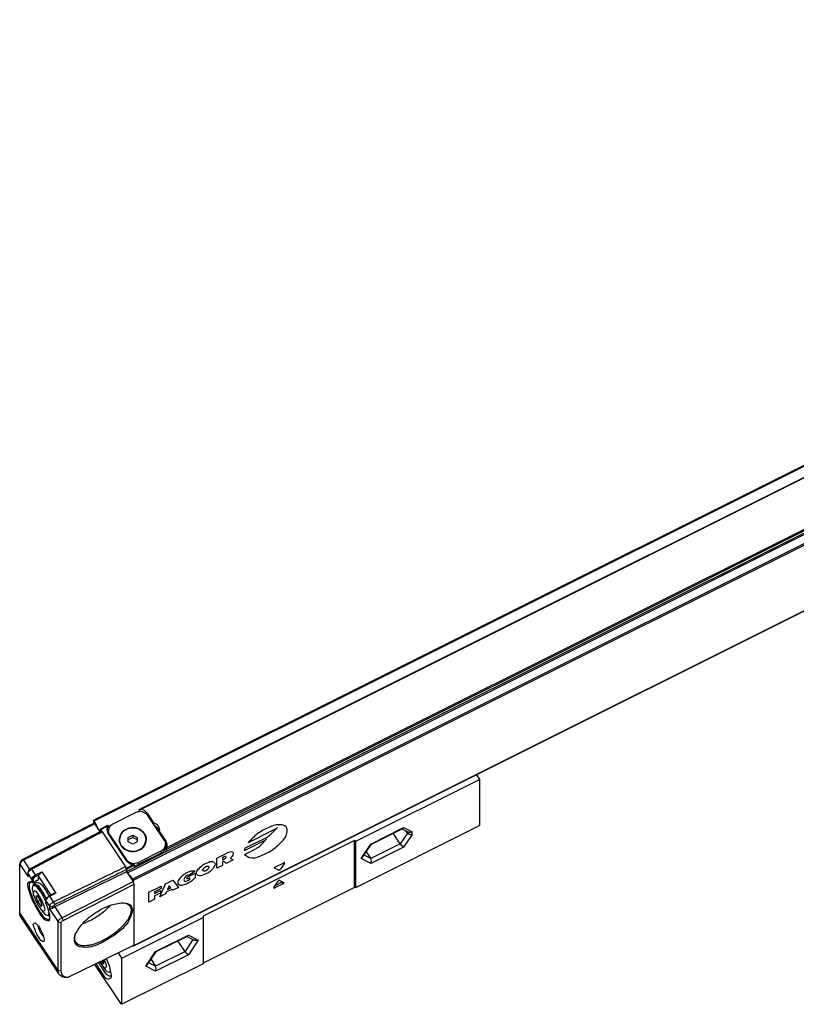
# Model space of a CAD drawing. Header units: millimetres. Extents: x -500 to 1029, y -592 to 328.
# Tile 20 of 24: x 287 to 462, y -592 to -370. Entities that reach past the tile are written whole.
import ezdxf

# ---------------------------------------------------------------- set-up
doc = ezdxf.new("R2010")
doc.units = ezdxf.units.MM

# ---------------------------------------------------------------- blocks, each defined once
blk = doc.blocks.new('CABEZA_ROSCADA_REGLA_S__25', base_point=(303.55, -591.95))
at = {"color": 7, "linetype": 'Continuous'}
for p, q in [((362.37, -555.19), (390.19, -541.28)), ((389.48, -540.21), (390.19, -541.28)), ((390.19, -541.28), (390.19, -551.68)), ((362.37, -565.59), (390.19, -551.68)), ((365.85, -555.83), (372.9, -552.32)), ((372.73, -552.4), (374.2, -553.14)), ((372.35, -555.77), (370.76, -553.38)), ((373.96, -553.36), (373.63, -552.85)), ((362.07, -555.04), (327.94, -572.1)), ((362.07, -565.59), (362.07, -555.04)), ((362.37, -555.19), (362.07, -555.04)), ((362.37, -565.59), (362.37, -555.19)), ((363.86, -558.82), (365.83, -555.85)), ((365.83, -555.85), (365.85, -555.83)), ((364.69, -557.57), (365.7, -559.1)), ((362.07, -565.59), (327.94, -582.65)), ((343.89, -565.61), (344.82, -564.23)), ((345.93, -564.78), (344.08, -565.71)), ((345.68, -564.41), (344.21, -565.15)), ((345.19, -564.04), (346.12, -564.5)), ((346.14, -564.52), (346.12, -564.5)), ((362.37, -565.59), (362.07, -565.59)), ((309.65, -581.55), (327.94, -572.4)), ((327.94, -572.1), (327.94, -572.4)), ((327.94, -572.4), (327.94, -582.65)), ((317.35, -580.08), (324.4, -576.56)), ((324.23, -576.65), (325.93, -577.5)), ((323.86, -580.02), (322.26, -577.63)), ((309.65, -581.55), (308.85, -580.36)), ((315.36, -583.07), (317.33, -580.1)), ((317.33, -580.1), (317.35, -580.08)), ((309.5, -591.88), (303.55, -582.96)), ((304.86, -582.77), (305.08, -583.07)), ((305.08, -583.07), (305.53, -583.67)), ((305.52, -582.15), (305.17, -582.32)), ((305.17, -582.32), (305.23, -582.66)), ((305.23, -582.66), (305.58, -582.48)), ((305.23, -582.66), (305.45, -582.57)), ((305.59, -582.5), (305.45, -582.57)), ((305.58, -582.59), (305.59, -582.57)), ((309.65, -591.95), (309.65, -581.55)), ((327.94, -582.8), (309.65, -591.95)), ((316.19, -581.82), (317.21, -583.35)), ((327.94, -582.65), (327.94, -582.8)), ((307.16, -584.59), (306.91, -584.72)), ((309.65, -591.95), (309.5, -591.88))]:
    blk.add_line(p, q, dxfattribs=at)
at = {"color": 3, "linetype": 'Continuous'}
for p, q in [((365.7, -555.82), (373.1, -552.12)), ((373.1, -552.12), (374.99, -553.07)), ((373.96, -553.36), (372.35, -555.77)), ((374.99, -553.69), (373.1, -556.52)), ((373.96, -553.36), (373.96, -553.02)), ((374.99, -553.69), (374.99, -553.07)), ((363.5, -559.12), (365.7, -555.82)), ((372.35, -555.77), (365.7, -559.1)), ((373.1, -556.52), (365.7, -560.22)), ((365.7, -560.22), (363.5, -559.12)), ((365.7, -559.1), (364.18, -558.34)), ((344.08, -565.71), (343.96, -565.52)), ((345.93, -564.78), (345.68, -564.41)), ((317.21, -580.07), (324.61, -576.37)), ((324.61, -576.37), (326.81, -577.47)), ((325.64, -577.35), (323.86, -580.02)), ((326.81, -577.47), (324.61, -580.77)), ((315.01, -583.37), (317.21, -580.07)), ((323.86, -580.02), (317.21, -583.35)), ((324.61, -580.77), (317.21, -584.47)), ((317.21, -584.47), (315.01, -583.37)), ((317.21, -583.35), (315.68, -582.58))]:
    blk.add_line(p, q, dxfattribs=at)
at = {"color": 7, "linetype": 'Continuous'}
for centre, radius, start, end in [((372.64, -551.83), 0.55, 297.9506, 327.7135), ((363.11, -558.31), 0.905, 295.7138, 325.4654), ((324.14, -576.08), 0.55, 297.9506, 327.7135), ((307.99, -580.06), 3.61, 216.5494, 218.8015), ((314.61, -582.56), 0.905, 295.7138, 325.4654)]:
    blk.add_arc(centre, radius, start, end, dxfattribs=at)
for points, knots in [([(374.99, -553.69), (374.79, -553.72), (374.39, -553.77), (374.11, -553.49), (373.96, -553.36)], [0, 0, 0, 0, 0.569111, 1.132687, 1.132687, 1.132687, 1.132687]), ([(374.99, -553.07), (374.86, -553.13), (374.6, -553.26), (374.33, -553.18), (374.2, -553.14)], [0, 0, 0, 0, 0.4212588, 0.818267, 0.818267, 0.818267, 0.818267]), ([(365.7, -555.82), (365.73, -555.84), (365.77, -555.86), (365.81, -555.85), (365.83, -555.85)], [0, 0, 0, 0, 0.0811225, 0.1332341, 0.1332341, 0.1332341, 0.1332341]), ([(373.1, -556.52), (372.97, -556.43), (372.68, -556.22), (372.47, -555.93), (372.35, -555.77)], [0, 0, 0, 0, 0.478606, 1.066385, 1.066385, 1.066385, 1.066385]), ([(343.89, -565.61), (343.88, -565.63), (343.86, -565.67), (343.87, -565.7), (343.87, -565.72)], [0, 0, 0, 0, 0.0604195, 0.1131079, 0.1131079, 0.1131079, 0.1131079]), ([(343.87, -565.72), (343.88, -565.73), (343.9, -565.75), (343.95, -565.75), (344.01, -565.74), (344.06, -565.72), (344.08, -565.71)], [0, 0, 0, 0, 0.033277, 0.0761107, 0.1421264, 0.2218554, 0.2218554, 0.2218554, 0.2218554]), ([(345.19, -564.04), (345.17, -564.04), (345.1, -564.03), (345, -564.07), (344.9, -564.14), (344.84, -564.2), (344.82, -564.23)], [0, 0, 0, 0, 0.0796541, 0.1939362, 0.3232181, 0.4397572, 0.4397572, 0.4397572, 0.4397572]), ([(345.68, -564.41), (345.7, -564.4), (345.74, -564.38), (345.77, -564.35), (345.79, -564.34)], [0, 0, 0, 0, 0.0650071, 0.1294834, 0.1294834, 0.1294834, 0.1294834]), ([(345.93, -564.78), (345.96, -564.77), (346.03, -564.73), (346.1, -564.66), (346.15, -564.59), (346.14, -564.54), (346.14, -564.52)], [0, 0, 0, 0, 0.1146184, 0.2216418, 0.3041686, 0.3591935, 0.3591935, 0.3591935, 0.3591935]), ([(326.81, -577.47), (326.66, -577.53), (326.37, -577.64), (326.07, -577.54), (325.93, -577.5)], [0, 0, 0, 0, 0.4642945, 0.9011969, 0.9011969, 0.9011969, 0.9011969]), ([(317.21, -580.07), (317.23, -580.08), (317.27, -580.11), (317.32, -580.1), (317.33, -580.1)], [0, 0, 0, 0, 0.0811225, 0.1332341, 0.1332341, 0.1332341, 0.1332341]), ([(324.61, -580.77), (324.48, -580.68), (324.19, -580.47), (323.97, -580.18), (323.86, -580.02)], [0, 0, 0, 0, 0.478606, 1.066385, 1.066385, 1.066385, 1.066385]), ([(303.81, -582.83), (304, -583.18), (304.38, -583.86), (305.2, -584.94), (306.02, -586.52), (306.95, -586.1), (307.22, -585.99)], [0, 0, 0, 0, 1.184832, 2.295126, 4.316514, 5.117071, 5.117071, 5.117071, 5.117071]), ([(304.36, -582.56), (304.5, -582.81), (304.77, -583.29), (305.41, -584.23), (306.05, -585.31), (306.92, -585.55), (307.21, -585.63)], [0, 0, 0, 0, 0.843363, 1.64942, 3.441483, 4.311883, 4.311883, 4.311883, 4.311883]), ([(304.65, -582.42), (304.68, -582.48), (304.75, -582.6), (304.83, -582.71), (304.86, -582.77)], [0, 0, 0, 0, 0.2058291, 0.407315, 0.407315, 0.407315, 0.407315]), ([(304.91, -582.29), (304.97, -582.36), (305.06, -582.49), (305.18, -582.61), (305.23, -582.66)], [0, 0, 0, 0, 0.2599781, 0.4831451, 0.4831451, 0.4831451, 0.4831451]), ([(305.08, -583.07), (305.27, -583.42), (305.54, -583.92), (306.31, -583.55), (306, -582.72), (305.84, -582.2), (305.74, -581.89)], [0, 0, 0, 0, 0.974564, 1.368013, 2.063504, 3.107972, 3.107972, 3.107972, 3.107972]), ([(305.23, -582.67), (305.31, -582.74), (305.43, -582.86), (305.54, -582.75), (305.57, -582.7)], [0, 0, 0, 0, 0.2575613, 0.4111487, 0.4111487, 0.4111487, 0.4111487]), ([(305.45, -582.57), (305.47, -582.58), (305.51, -582.61), (305.56, -582.6), (305.58, -582.59)], [0, 0, 0, 0, 0.0765448, 0.1342979, 0.1342979, 0.1342979, 0.1342979]), ([(305.59, -582.57), (305.58, -582.49), (305.56, -582.3), (305.51, -582.12), (305.47, -582.02)], [0, 0, 0, 0, 0.2488239, 0.5694399, 0.5694399, 0.5694399, 0.5694399]), ([(305.57, -582.7), (305.58, -582.68), (305.59, -582.64), (305.59, -582.6), (305.59, -582.57)], [0, 0, 0, 0, 0.0600844, 0.1309779, 0.1309779, 0.1309779, 0.1309779]), ([(307.27, -585.54), (307.19, -584.97), (307.01, -583.64), (306.46, -582.4), (306.14, -581.69)], [0, 0, 0, 0, 1.706559, 4.027647, 4.027647, 4.027647, 4.027647]), ([(305.53, -583.67), (305.76, -584.02), (306.12, -584.54), (306.71, -584.67), (306.91, -584.72)], [0, 0, 0, 0, 1.192703, 1.787396, 1.787396, 1.787396, 1.787396]), ([(306.91, -584.72), (306.96, -584.68), (307.07, -584.58), (307.09, -584.43), (307.1, -584.35)], [0, 0, 0, 0, 0.183772, 0.4304099, 0.4304099, 0.4304099, 0.4304099]), ([(306.93, -584.71), (306.98, -584.73), (307.06, -584.77), (307.15, -584.77), (307.19, -584.77)], [0, 0, 0, 0, 0.1467631, 0.2690829, 0.2690829, 0.2690829, 0.2690829]), ([(307.21, -585.63), (307.22, -585.63), (307.24, -585.61), (307.26, -585.6), (307.27, -585.59)], [0, 0, 0, 0, 0.04047682, 0.08161223, 0.08161223, 0.08161223, 0.08161223]), ([(307.22, -585.99), (307.23, -585.92), (307.27, -585.77), (307.27, -585.62), (307.27, -585.54)], [0, 0, 0, 0, 0.2062662, 0.4517855, 0.4517855, 0.4517855, 0.4517855])]:
    blk.add_open_spline(points, degree=3, knots=knots, dxfattribs=at)
for points in [[(365.7, -560.22), (365.78, -560.04), (365.94, -559.66), (365.78, -559.29), (365.7, -559.1)], [(305.23, -582.66), (305.23, -582.66), (305.23, -582.66), (305.23, -582.67), (305.23, -582.67)], [(317.21, -584.47), (317.28, -584.28), (317.44, -583.91), (317.28, -583.53), (317.21, -583.35)]]:
    blk.add_open_spline(points, degree=3, dxfattribs=at)
blk = doc.blocks.new('REGLA_S-670-T__26', base_point=(286.61, -585.94))
at = {"color": 3, "linetype": 'Continuous'}
for p, q in [((312.25, -564), (978.22, -231.01)), ((978.22, -245.82), (312.25, -578.8)), ((303.38, -550.61), (623.5, -390.54)), ((624.84, -392.55), (313.91, -548.02)), ((630.84, -401.45), (319.55, -557.1)), ((630.74, -401.2), (319.71, -556.72)), ((310.88, -562.3), (630.91, -402.29)), ((312.11, -563.7), (632.23, -403.64)), ((630.75, -402.01), (319.55, -557.6)), ((313.55, -548.43), (313.29, -548.56)), ((315.32, -549.17), (315.32, -548.86)), ((304.85, -552.55), (306.35, -551.8)), ((307.1, -551.66), (306.51, -551.96)), ((344.02, -552.56), (338.08, -555.53)), ((343.36, -553.48), (344.66, -552.09)), ((304.75, -552.83), (304.61, -552.9)), ((305.2, -553.08), (310.45, -560.95)), ((306.82, -553.79), (306.82, -553.71)), ((337.36, -556.73), (342.33, -554.25)), ((341, -556.03), (342.29, -554.63)), ((319.57, -555.84), (319.57, -555.24)), ((341.66, -555.1), (337.18, -557.34)), ((337.25, -558.15), (339.96, -556.8)), ((318.5, -557.87), (318.5, -557.37)), ((331, -559.03), (333.11, -557.97)), ((331, -561.28), (331, -559.03)), ((332.7, -558.74), (332.3, -558.94)), ((332.3, -558.94), (332.3, -559.41)), ((332.3, -559.41), (332.7, -559.21)), ((334.01, -559.02), (334.73, -559.41)), ((286.61, -560.38), (288.48, -563.19)), ((287.22, -559.33), (287.46, -559.46)), ((287.46, -559.46), (288.84, -561.54)), ((289.32, -561.5), (289.07, -561.37)), ((310.57, -559.41), (310.57, -559.34)), ((312.15, -560.5), (310.65, -561.25)), ((312.51, -560.62), (310.75, -561.5)), ((312.51, -561.12), (310.75, -562.01)), ((313.31, -560.47), (313.31, -559.97)), ((332.3, -560.63), (331, -561.28)), ((332.62, -559.72), (332.3, -559.88)), ((332.3, -559.88), (332.3, -560.63)), ((333.11, -560.22), (332.62, -559.72)), ((334.73, -559.41), (333.11, -560.22)), ((344.97, -561.7), (344.04, -561.24)), ((344.23, -560.96), (346.08, -560.04)), ((346.27, -560.13), (345.34, -561.52)), ((289.33, -563.72), (288.48, -562.44)), ((290.18, -562.79), (289.32, -561.5)), ((290.18, -562.79), (291.57, -562.09)), ((290.29, -563.04), (291.15, -562.6)), ((290.82, -563.16), (293.61, -567.35)), ((291.57, -562.09), (294.77, -566.89)), ((324.32, -563.3), (326.11, -562.41)), ((324.32, -563.77), (324.32, -563.3)), ((324.97, -563.45), (324.32, -563.77)), ((326.1, -561.94), (324.89, -562.83)), ((324.97, -563.73), (324.97, -563.45)), ((326.11, -562.41), (326.11, -563.44)), ((289.33, -563.72), (289.33, -564.4)), ((289.33, -564.4), (289.4, -564.48)), ((289.5, -564.52), (289.45, -564.48)), ((289.5, -564.52), (289.45, -564.51)), ((289.5, -564.52), (289.59, -564.5)), ((289.59, -564.5), (289.61, -564.47)), ((289.61, -563.78), (289.61, -564.47)), ((315.71, -566.67), (318.47, -565.29)), ((318.47, -565.85), (317.01, -566.58)), ((318.15, -567.7), (319.45, -564.8)), ((318.47, -565.29), (318.47, -565.85)), ((319.45, -564.8), (321.07, -563.99)), ((320.26, -565.24), (319.88, -566.09)), ((319.88, -566.09), (320.64, -565.71)), ((320.64, -565.71), (320.26, -565.24)), ((321.07, -563.99), (322.37, -565.59)), ((322.37, -565.59), (321.07, -566.24)), ((294.77, -566.89), (293.38, -567.59)), ((294.25, -568.89), (293.38, -567.59)), ((315.71, -568.92), (315.71, -566.67)), ((317.01, -566.96), (318.31, -566.31)), ((317.01, -566.58), (317.01, -566.96)), ((318.31, -566.87), (317.01, -567.52)), ((317.01, -567.52), (317.01, -568.27)), ((319.45, -567.05), (318.15, -567.7)), ((318.31, -566.31), (318.31, -566.87)), ((319.61, -566.69), (319.45, -567.05)), ((320.91, -566.04), (319.61, -566.69)), ((321.07, -566.24), (320.91, -566.04)), ((292.53, -568.52), (292.51, -568.43)), ((292.52, -569.2), (292.53, -568.52)), ((292.53, -569.2), (292.52, -569.2)), ((293.39, -569.8), (292.53, -568.52)), ((293.39, -569.8), (294.08, -569.97)), ((294.25, -568.89), (294.5, -569.51)), ((294.5, -570.01), (296.11, -572.43)), ((317.01, -568.27), (315.71, -568.92)), ((295.26, -584.34), (286.61, -571.36)), ((293.39, -570.55), (295.26, -573.36)), ((296.11, -572.43), (296.37, -573.05)), ((295.26, -573.36), (295.94, -573.52)), ((295.94, -584.49), (295.26, -584.34))]:
    blk.add_line(p, q, dxfattribs=at)
at = {"color": 7, "linetype": 'Continuous'}
for p, q in [((978.21, -245.84), (312.23, -578.84)), ((303.26, -550.47), (623.4, -390.4)), ((624.78, -392.46), (313.59, -548.05)), ((312.75, -548.75), (307.56, -551.35)), ((315.32, -548.86), (316.78, -551.06)), ((319.23, -555.01), (315.48, -549.38)), ((303.2, -551.17), (287.22, -559.33)), ((303.5, -551.28), (287.46, -559.46)), ((303.23, -551.19), (303.2, -551.17)), ((303.27, -551.16), (303.23, -551.19)), ((303.25, -550.5), (303.26, -550.47)), ((303.25, -550.5), (303.25, -551.18)), ((303.27, -551.16), (303.5, -551.28)), ((304.61, -552.9), (303.38, -550.61)), ((304.7, -553.08), (303.5, -551.28)), ((304.75, -552.5), (304.76, -552.47)), ((304.75, -552.5), (304.75, -553.01)), ((304.76, -552.47), (306.48, -551.61)), ((305.2, -553.08), (304.85, -552.55)), ((306.84, -551.95), (306.51, -552.12)), ((316.78, -551.33), (316.78, -551.06)), ((304.74, -553.04), (304.75, -553.01)), ((304.95, -552.95), (305.2, -553.08)), ((310.74, -559.66), (306.49, -553.28)), ((306.56, -553.35), (306.56, -552.85)), ((306.82, -553.71), (310.57, -559.34)), ((311.08, -554.34), (312.08, -553.84)), ((311.08, -554.84), (312.08, -554.34)), ((311.08, -554.84), (311.08, -554.34)), ((312.08, -553.84), (313.08, -554.34)), ((312.08, -553.84), (312.08, -554.34)), ((312.08, -554.34), (313.08, -554.84)), ((313.08, -554.34), (313.08, -554.84)), ((318.11, -553.32), (318.11, -553.04)), ((318.11, -553.04), (319.57, -555.24)), ((309.08, -554.94), (309.08, -554.84)), ((311.08, -555.34), (311.08, -554.84)), ((312.08, -555.84), (311.08, -555.34)), ((313.08, -555.34), (312.08, -555.84)), ((313.08, -554.84), (313.08, -555.34)), ((315.08, -554.94), (315.08, -554.84)), ((319.57, -555.84), (319.49, -555.72)), ((319.5, -556.37), (319.5, -555.87)), ((319.55, -557.6), (312.51, -561.12)), ((313.31, -559.97), (318.5, -557.37)), ((318.5, -557.87), (313.31, -560.47)), ((286.63, -560.26), (286.61, -560.38)), ((286.61, -571.36), (286.61, -560.38)), ((286.8, -559.73), (286.63, -560.26)), ((310.7, -561.58), (310.45, -560.95)), ((310.65, -561.25), (310.45, -560.95)), ((288.48, -562.44), (288.5, -562.32)), ((290.82, -563.88), (290.82, -563.16)), ((310.7, -562.08), (294.5, -570.01)), ((310.7, -561.58), (310.7, -562.08)), ((310.7, -562.08), (312.15, -564.25)), ((310.75, -562.01), (310.75, -561.5)), ((312.11, -563.7), (310.88, -562.3)), ((289.45, -564.51), (289.4, -564.48)), ((289.93, -564.96), (289.62, -565.11)), ((289.84, -564.78), (290.53, -564.44)), ((290.81, -563.91), (290.82, -563.88)), ((296.11, -572.43), (312.15, -564.25)), ((296.37, -573.05), (312.4, -564.88)), ((312.25, -564.5), (312.15, -564.25)), ((312.25, -564.5), (312.25, -564)), ((312.4, -564.88), (312.25, -564.5)), ((312.4, -578.63), (312.4, -564.88)), ((289.84, -567.57), (289.63, -566.85)), ((290.62, -567.52), (290.25, -567.6)), ((290.25, -567.6), (290.62, -568.77)), ((291.34, -568.6), (290.62, -567.52)), ((294.29, -567.01), (293.3, -567.51)), ((290.62, -568.77), (291.24, -568.46)), ((290.62, -568.77), (291.34, -569.85)), ((290.98, -569.96), (291.19, -570.26)), ((291.19, -570.26), (291.64, -570.86)), ((291.7, -569.77), (291.34, -568.6)), ((291.34, -569.85), (291.67, -569.69)), ((291.34, -569.85), (291.7, -569.77)), ((292.51, -569.12), (292.51, -568.43)), ((292.52, -569.2), (292.51, -569.12)), ((295.5, -585.19), (286.85, -572.21)), ((293.33, -571.76), (293.02, -571.91)), ((295.26, -584.34), (295.26, -573.36)), ((295.94, -584.49), (295.94, -573.52)), ((292.13, -577.51), (292.11, -577.71)), ((312.4, -578.63), (297.63, -585.86)), ((312.2, -578.81), (312.13, -578.76)), ((312.23, -578.84), (312.25, -578.8)), ((312.25, -578.8), (312.25, -578.7)), ((297.31, -585.93), (296.73, -585.89)), ((297.33, -585.94), (297.31, -585.93))]:
    blk.add_line(p, q, dxfattribs=at)
for centre, radius, start, end in [((307.75, -552.42), 1.53, 156.1869, 179.8763), ((307.78, -552.41), 1.56, 180.3465, 214.0378), ((307.79, -553.03), 1.57, 144.8168, 168.5936), ((306.49, -551.62), 0.0148, 1.1693, 117.8171), ((308.12, -552.84), 1.56, 180.3465, 214.0378), ((308.12, -553.34), 1.56, 180.3465, 181.7519), ((312.75, -554.85), 2.42, 0.3465, 34.0378), ((312.75, -554.96), 2.43, 2.8201, 34.1501), ((316.64, -552.7), 1.51, 346.8611, 359.9787), ((311.42, -554.82), 2.35, 180.3465, 214.0378), ((311.42, -554.92), 2.35, 180.3465, 214.0378), ((317.94, -555.88), 1.56, 0.3465, 34.0378), ((318.27, -556.12), 1.56, 0.3465, 34.0378), ((318.27, -556.72), 1.56, 11.3589, 34.0378), ((318.31, -556.1), 1.53, 336.1869, 359.8763), ((289.51, -564.32), 0.199, 252.703, 267.0304), ((289.51, -564.32), 0.199, 267.0304, 296.2536), ((295.48, -572.02), 2.23, 116.109, 129.0147)]:
    blk.add_arc(centre, radius, start, end, dxfattribs=at)
at = {"color": 3, "linetype": 'Continuous'}
for centre, radius, start, end in [((343.04, -550.56), 2.22, 296.1857, 316.754), ((340.68, -553.11), 2.22, 296.1857, 316.754), ((340.74, -551.02), 3.6, 296.1857, 316.754), ((339.91, -557.81), 2.77, 157.1569, 170.3311), ((338.37, -553.56), 3.6, 296.1857, 316.754), ((289.5, -564.29), 0.198, 214.7641, 258.0259), ((289.51, -564.27), 0.225, 256.6894, 296.3195), ((322.72, -560.94), 3.59, 296.61, 308.9804)]:
    blk.add_arc(centre, radius, start, end, dxfattribs=at)
at = {"color": 7, "linetype": 'Continuous'}
for points, knots in [([(313.55, -548.1), (313.55, -548.1), (313.55, -548.09), (313.56, -548.07), (313.58, -548.07), (313.59, -548.06), (313.59, -548.05)], [0, 0, 0, 0, 0.00883252, 0.01766504, 0.04996154, 0.06497546, 0.06497546, 0.06497546, 0.06497546]), ([(313.55, -548.1), (313.55, -548.14), (313.55, -548.22), (313.55, -548.34), (313.55, -548.44), (313.55, -548.5), (313.55, -548.53)], [0, 0, 0, 0, 0.125, 0.25, 0.33823, 0.42646, 0.42646, 0.42646, 0.42646]), ([(313.59, -548.05), (313.62, -548.05), (313.66, -548.03), (313.74, -548.02), (313.82, -548.01), (313.87, -548.02), (313.91, -548.02)], [0, 0, 0, 0, 0.066869, 0.1519608, 0.2181844, 0.3186645, 0.3186645, 0.3186645, 0.3186645]), ([(315.32, -548.86), (315.14, -548.65), (314.76, -548.22), (314.2, -548.09), (313.91, -548.02)], [0, 0, 0, 0, 0.817945, 1.681987, 1.681987, 1.681987, 1.681987]), ([(315.48, -549.38), (315.1, -549.04), (314.31, -548.32), (313.28, -548.6), (312.75, -548.75)], [0, 0, 0, 0, 1.458004, 2.985336, 2.985336, 2.985336, 2.985336]), ([(303.26, -550.47), (303.27, -550.47), (303.3, -550.48), (303.34, -550.54), (303.36, -550.58), (303.38, -550.61)], [0, 0, 0, 0, 0.0332481, 0.0985388, 0.1897038, 0.1897038, 0.1897038, 0.1897038]), ([(304.76, -552.47), (304.77, -552.48), (304.81, -552.49), (304.83, -552.53), (304.85, -552.55)], [0, 0, 0, 0, 0.039792, 0.1225547, 0.1225547, 0.1225547, 0.1225547]), ([(306.35, -551.8), (306.36, -551.78), (306.38, -551.73), (306.42, -551.68), (306.45, -551.64), (306.47, -551.62), (306.48, -551.61)], [0, 0, 0, 0, 0.0815891, 0.1370145, 0.1973783, 0.2360682, 0.2360682, 0.2360682, 0.2360682]), ([(306.51, -552.12), (306.51, -552.08), (306.51, -552), (306.51, -551.87), (306.51, -551.75), (306.51, -551.66), (306.51, -551.62)], [0, 0, 0, 0, 0.1252186, 0.25, 0.375, 0.5, 0.5, 0.5, 0.5]), ([(307.56, -551.35), (307.27, -551.53), (306.73, -551.89), (306.61, -552.54), (306.56, -552.85)], [0, 0, 0, 0, 0.968399, 1.874924, 1.874924, 1.874924, 1.874924]), ([(314.76, -553.49), (314.29, -553.05), (313.33, -552.12), (311.27, -552.07), (309.43, -553), (309.12, -554.24), (308.98, -554.84)], [0, 0, 0, 0, 1.881474, 3.873265, 5.787669, 7.543021, 7.543021, 7.543021, 7.543021]), ([(315.08, -554.84), (314.99, -554.38), (314.81, -553.43), (313.59, -552.46), (312.08, -552.12), (310.56, -552.46), (309.34, -553.43), (309.16, -554.38), (309.08, -554.84)], [0, 0, 0, 0, 1.359787, 2.812386, 4.352232, 5.892078, 7.344678, 8.704465, 8.704465, 8.704465, 8.704465]), ([(318.15, -552.7), (318.06, -552.33), (317.89, -551.56), (317.16, -551.23), (316.78, -551.06)], [0, 0, 0, 0, 1.078464, 2.249352, 2.249352, 2.249352, 2.249352]), ([(318.12, -553), (318.02, -552.74), (317.82, -552.2), (317.33, -551.92), (317.07, -551.77)], [0, 0, 0, 0, 0.805006, 1.662752, 1.662752, 1.662752, 1.662752]), ([(304.95, -552.95), (303.62, -553.65), (300.98, -555.06), (297.01, -557.16), (293.04, -559.27), (290.4, -560.67), (289.07, -561.37)], [0, 0, 0, 0, 4.488471, 8.976942, 13.473364, 17.96669, 17.96669, 17.96669, 17.96669]), ([(305.2, -553.08), (303.87, -553.78), (301.23, -555.18), (297.26, -557.29), (293.29, -559.39), (290.65, -560.8), (289.32, -561.5)], [0, 0, 0, 0, 4.488471, 8.976942, 13.47388, 17.970818, 17.970818, 17.970818, 17.970818]), ([(304.61, -552.9), (304.63, -552.93), (304.65, -552.97), (304.69, -553.03), (304.72, -553.04), (304.74, -553.04)], [0, 0, 0, 0, 0.0911651, 0.1564557, 0.1897038, 0.1897038, 0.1897038, 0.1897038]), ([(310.58, -552.59), (310.14, -552.86), (309.3, -553.39), (309.08, -554.36), (308.98, -554.84)], [0, 0, 0, 0, 1.471565, 2.865063, 2.865063, 2.865063, 2.865063]), ([(314.76, -553.59), (314.6, -553.39), (314.27, -552.97), (313.81, -552.72), (313.58, -552.59)], [0, 0, 0, 0, 0.77932, 1.569201, 1.569201, 1.569201, 1.569201]), ([(308.98, -554.84), (309.07, -555.31), (309.25, -556.29), (310.51, -557.29), (312.08, -557.64), (313.64, -557.29), (314.9, -556.29), (315.09, -555.31), (315.18, -554.84)], [0, 0, 0, 0, 1.405113, 2.906132, 4.497307, 6.088481, 7.5895, 8.994614, 8.994614, 8.994614, 8.994614]), ([(309.48, -556.14), (309.93, -556.57), (310.86, -557.47), (312.84, -557.52), (314.59, -556.64), (314.92, -555.49), (315.08, -554.94)], [0, 0, 0, 0, 1.820782, 3.748321, 5.553218, 7.206877, 7.206877, 7.206877, 7.206877]), ([(310.53, -557.16), (310.32, -557.04), (309.91, -556.8), (309.62, -556.42), (309.48, -556.24)], [0, 0, 0, 0, 0.708749, 1.40946, 1.40946, 1.40946, 1.40946]), ([(315.08, -554.94), (314.99, -555.4), (314.83, -556.34), (314.03, -556.88), (313.63, -557.16)], [0, 0, 0, 0, 1.3459, 2.758286, 2.758286, 2.758286, 2.758286]), ([(318.5, -557.37), (318.78, -557.19), (319.33, -556.83), (319.45, -556.18), (319.5, -555.87)], [0, 0, 0, 0, 0.968399, 1.874924, 1.874924, 1.874924, 1.874924]), ([(318.5, -557.87), (318.78, -557.69), (319.33, -557.33), (319.45, -556.68), (319.5, -556.37)], [0, 0, 0, 0, 0.968399, 1.874924, 1.874924, 1.874924, 1.874924]), ([(319.71, -556.72), (319.69, -556.76), (319.66, -556.82), (319.62, -556.92), (319.57, -557.01), (319.56, -557.07), (319.55, -557.1)], [0, 0, 0, 0, 0.1149875, 0.2114476, 0.3350094, 0.4096749, 0.4096749, 0.4096749, 0.4096749]), ([(287.46, -559.46), (287.27, -559.57), (286.92, -559.77), (286.72, -560.11), (286.63, -560.26)], [0, 0, 0, 0, 0.653047, 1.173896, 1.173896, 1.173896, 1.173896]), ([(286.8, -559.73), (286.85, -559.66), (286.95, -559.48), (287.12, -559.38), (287.22, -559.33)], [0, 0, 0, 0, 0.2604245, 0.5869478, 0.5869478, 0.5869478, 0.5869478]), ([(288.67, -561.78), (288.68, -561.75), (288.72, -561.67), (288.81, -561.56), (288.93, -561.46), (289.03, -561.4), (289.07, -561.37)], [0, 0, 0, 0, 0.1169852, 0.2613532, 0.4242923, 0.5881349, 0.5881349, 0.5881349, 0.5881349]), ([(310.45, -560.95), (309.1, -561.61), (306.4, -562.93), (302.35, -564.92), (298.3, -566.9), (295.6, -568.23), (294.25, -568.89)], [0, 0, 0, 0, 4.505361, 9.010721, 13.524579, 18.038436, 18.038436, 18.038436, 18.038436]), ([(310.57, -559.34), (310.96, -559.69), (311.75, -560.4), (312.78, -560.12), (313.31, -559.97)], [0, 0, 0, 0, 1.458004, 2.985336, 2.985336, 2.985336, 2.985336]), ([(310.75, -561.5), (310.74, -561.46), (310.72, -561.37), (310.67, -561.3), (310.65, -561.25)], [0, 0, 0, 0, 0.1183371, 0.2710369, 0.2710369, 0.2710369, 0.2710369]), ([(310.74, -559.66), (310.92, -559.87), (311.3, -560.3), (311.86, -560.43), (312.15, -560.5)], [0, 0, 0, 0, 0.817945, 1.681987, 1.681987, 1.681987, 1.681987]), ([(312.51, -560.62), (312.5, -560.61), (312.46, -560.56), (312.36, -560.54), (312.26, -560.52), (312.19, -560.51), (312.15, -560.5)], [0, 0, 0, 0, 0.0507766, 0.167892, 0.2745452, 0.3857742, 0.3857742, 0.3857742, 0.3857742]), ([(312.51, -560.7), (312.64, -560.68), (312.92, -560.64), (313.18, -560.53), (313.31, -560.47)], [0, 0, 0, 0, 0.4141401, 0.8345004, 0.8345004, 0.8345004, 0.8345004]), ([(312.51, -561.12), (312.51, -561.08), (312.51, -561), (312.51, -560.87), (312.51, -560.75), (312.51, -560.66), (312.51, -560.62)], [0, 0, 0, 0, 0.125, 0.25, 0.3786725, 0.5, 0.5, 0.5, 0.5]), ([(288.48, -563.19), (288.48, -563.13), (288.48, -563), (288.48, -562.81), (288.48, -562.63), (288.48, -562.5), (288.48, -562.44)], [0, 0, 0, 0, 0.1875, 0.375, 0.5625, 0.75, 0.75, 0.75, 0.75]), ([(288.5, -562.32), (288.5, -562.31), (288.5, -562.3), (288.51, -562.29), (288.51, -562.28)], [0, 0, 0, 0, 0.02115744, 0.0423149, 0.0423149, 0.0423149, 0.0423149]), ([(288.51, -562.28), (288.54, -562.23), (288.6, -562.11), (288.73, -561.95), (288.9, -561.78), (289.06, -561.66), (289.2, -561.56), (289.28, -561.52), (289.32, -561.5)], [0, 0, 0, 0, 0.180409, 0.392652, 0.628001, 0.875519, 1.010931, 1.143718, 1.143718, 1.143718, 1.143718]), ([(288.51, -562.28), (288.52, -562.24), (288.55, -562.17), (288.58, -562.04), (288.62, -561.92), (288.65, -561.83), (288.67, -561.78)], [0, 0, 0, 0, 0.1202027, 0.2404056, 0.3817667, 0.5231292, 0.5231292, 0.5231292, 0.5231292]), ([(291.15, -562.6), (291.06, -562.69), (290.9, -562.85), (290.84, -563.07), (290.82, -563.16)], [0, 0, 0, 0, 0.3867474, 0.6648041, 0.6648041, 0.6648041, 0.6648041]), ([(291.15, -562.6), (291.19, -562.56), (291.27, -562.48), (291.37, -562.35), (291.47, -562.22), (291.54, -562.13), (291.57, -562.09)], [0, 0, 0, 0, 0.1551168, 0.3353368, 0.4975916, 0.6615481, 0.6615481, 0.6615481, 0.6615481]), ([(310.7, -561.58), (309.35, -562.24), (306.65, -563.56), (302.6, -565.54), (298.55, -567.53), (295.85, -568.85), (294.5, -569.51)], [0, 0, 0, 0, 4.505361, 9.010721, 13.524062, 18.034296, 18.034296, 18.034296, 18.034296]), ([(310.88, -562.3), (310.85, -562.26), (310.78, -562.17), (310.76, -562.06), (310.75, -562.01)], [0, 0, 0, 0, 0.1751967, 0.3271934, 0.3271934, 0.3271934, 0.3271934]), ([(289.4, -564.48), (289.35, -564.45), (289.26, -564.4), (289.15, -564.36), (289.07, -564.34), (289.01, -564.34), (288.98, -564.35), (288.97, -564.35)], [0, 0, 0, 0, 0.1759781, 0.2930908, 0.3629243, 0.423441, 0.4578135, 0.4578135, 0.4578135, 0.4578135]), ([(289.62, -565.11), (289.54, -565.3), (289.29, -565.86), (289.5, -566.45), (289.63, -566.85)], [0, 0, 0, 0, 0.594693, 1.787396, 1.787396, 1.787396, 1.787396]), ([(290.81, -563.91), (290.71, -563.96), (290.5, -564.05), (290.23, -564.19), (289.92, -564.34), (289.72, -564.44), (289.59, -564.5)], [0, 0, 0, 0, 0.337567, 0.675134, 0.930209, 1.350273, 1.350273, 1.350273, 1.350273]), ([(292.51, -568.8), (292.31, -568.38), (291.94, -567.56), (291.19, -566.44), (290.55, -565.38), (289.85, -565.18), (289.62, -565.11)], [0, 0, 0, 0, 1.373952, 2.692753, 4.126447, 4.822645, 4.822645, 4.822645, 4.822645]), ([(289.84, -564.78), (289.79, -564.82), (289.69, -564.9), (289.66, -565.03), (289.65, -565.1)], [0, 0, 0, 0, 0.167218, 0.3808029, 0.3808029, 0.3808029, 0.3808029]), ([(291.63, -566.36), (291.33, -565.86), (290.89, -565.12), (290.1, -564.87), (289.84, -564.78)], [0, 0, 0, 0, 1.655255, 2.451094, 2.451094, 2.451094, 2.451094]), ([(292.58, -568.16), (292.42, -567.83), (292.1, -567.18), (291.44, -566.21), (290.85, -565.23), (290.16, -565.03), (289.93, -564.96)], [0, 0, 0, 0, 1.101395, 2.15088, 3.58453, 4.28085, 4.28085, 4.28085, 4.28085]), ([(289.95, -564.33), (289.95, -564.39), (289.94, -564.52), (289.95, -564.65), (289.96, -564.72)], [0, 0, 0, 0, 0.1881468, 0.3995318, 0.3995318, 0.3995318, 0.3995318]), ([(290.53, -564.44), (290.77, -564.51), (291.51, -564.71), (292.1, -565.71), (292.75, -566.66), (293.05, -567.26), (293.21, -567.56)], [0, 0, 0, 0, 0.732968, 2.242074, 3.216644, 4.240344, 4.240344, 4.240344, 4.240344]), ([(312.11, -563.7), (312.15, -563.75), (312.21, -563.84), (312.23, -563.95), (312.25, -564)], [0, 0, 0, 0, 0.1751967, 0.3271934, 0.3271934, 0.3271934, 0.3271934]), ([(291.19, -570.26), (291.38, -570.62), (291.66, -571.11), (292.52, -570.68), (291.97, -569.55), (291.62, -568.36), (290.88, -567.37), (290.3, -566.26), (289.44, -566.69), (289.68, -567.2), (289.84, -567.57)], [0, 0, 0, 0, 0.974564, 1.368013, 2.347893, 3.849708, 5.351524, 6.331404, 6.724853, 7.699417, 7.699417, 7.699417, 7.699417]), ([(289.84, -567.57), (289.99, -567.98), (290.28, -568.82), (290.74, -569.57), (290.98, -569.96)], [0, 0, 0, 0, 1.297654, 2.653948, 2.653948, 2.653948, 2.653948]), ([(292.61, -568.1), (292.46, -567.8), (292.16, -567.2), (291.8, -566.64), (291.63, -566.36)], [0, 0, 0, 0, 1.017498, 2.00212, 2.00212, 2.00212, 2.00212]), ([(292.51, -568.43), (292.51, -568.4), (292.51, -568.34), (292.54, -568.25), (292.59, -568.14), (292.67, -568.02), (292.77, -567.89), (292.92, -567.76), (293.1, -567.63), (293.23, -567.55), (293.3, -567.51)], [0, 0, 0, 0, 0.092886, 0.175473, 0.305115, 0.426293, 0.610112, 0.804982, 1.033172, 1.261201, 1.261201, 1.261201, 1.261201]), ([(294.77, -566.89), (294.73, -566.89), (294.65, -566.9), (294.52, -566.93), (294.4, -566.96), (294.32, -566.99), (294.29, -567.01)], [0, 0, 0, 0, 0.119508, 0.2534131, 0.3743373, 0.5020325, 0.5020325, 0.5020325, 0.5020325]), ([(293.11, -570.77), (293.03, -570.52), (292.86, -569.99), (292.65, -569.47), (292.53, -569.2)], [0, 0, 0, 0, 0.794745, 1.669174, 1.669174, 1.669174, 1.669174]), ([(293.39, -569.8), (293.39, -569.78), (293.39, -569.72), (293.43, -569.62), (293.51, -569.48), (293.64, -569.32), (293.82, -569.16), (293.98, -569.04), (294.13, -568.95), (294.21, -568.91), (294.25, -568.89)], [0, 0, 0, 0, 0.074703, 0.160031, 0.338737, 0.549468, 0.783763, 1.03087, 1.166391, 1.299541, 1.299541, 1.299541, 1.299541]), ([(293.39, -570.55), (293.39, -570.49), (293.39, -570.36), (293.39, -570.18), (293.39, -569.99), (293.39, -569.86), (293.39, -569.8)], [0, 0, 0, 0, 0.1875, 0.375, 0.5625, 0.75, 0.75, 0.75, 0.75]), ([(293.39, -570.55), (293.4, -570.51), (293.42, -570.43), (293.51, -570.37), (293.61, -570.33), (293.71, -570.31), (293.83, -570.29), (293.95, -570.28), (294.03, -570.28), (294.08, -570.28)], [0, 0, 0, 0, 0.1219328, 0.2362944, 0.323753, 0.4400885, 0.5464395, 0.6683523, 0.8009292, 0.8009292, 0.8009292, 0.8009292]), ([(294.08, -569.97), (294.08, -569.93), (294.1, -569.84), (294.2, -569.72), (294.34, -569.61), (294.45, -569.54), (294.5, -569.51)], [0, 0, 0, 0, 0.1138789, 0.2685419, 0.453124, 0.644001, 0.644001, 0.644001, 0.644001]), ([(294.08, -570.28), (294.08, -570.23), (294.08, -570.13), (294.08, -570.02), (294.08, -569.97)], [0, 0, 0, 0, 0.1585046, 0.3170091, 0.3170091, 0.3170091, 0.3170091]), ([(299.14, -576.17), (299.66, -575.31), (300.82, -573.4), (303.6, -571.28), (306.62, -569.54), (308.83, -569.2), (309.82, -569.05)], [0, 0, 0, 0, 2.968149, 6.650249, 10.332348, 13.300497, 13.300497, 13.300497, 13.300497]), ([(307.1, -569.59), (306.42, -570.27), (305.03, -571.68), (303.3, -572.65), (302.42, -573.14)], [0, 0, 0, 0, 2.873007, 5.901815, 5.901815, 5.901815, 5.901815]), ([(309.82, -569.05), (309.86, -569.05), (309.96, -569.06), (310.05, -569.07), (310.1, -569.07)], [0, 0, 0, 0, 0.1418947, 0.2804397, 0.2804397, 0.2804397, 0.2804397]), ([(309.82, -569.05), (309.99, -569.07), (310.33, -569.11), (310.79, -569.26), (311.18, -569.48), (311.36, -569.7), (311.44, -569.8)], [0, 0, 0, 0, 0.538184, 1.017002, 1.448207, 1.851987, 1.851987, 1.851987, 1.851987]), ([(310.1, -569.07), (310.66, -569.16), (311.69, -569.33), (311.94, -570.33), (312.06, -570.8)], [0, 0, 0, 0, 1.53848, 2.853137, 2.853137, 2.853137, 2.853137]), ([(311.44, -569.8), (311.49, -569.87), (311.57, -570), (311.65, -570.23), (311.7, -570.47), (311.71, -570.64), (311.71, -570.72)], [0, 0, 0, 0, 0.2308384, 0.4662355, 0.726366, 0.9684172, 0.9684172, 0.9684172, 0.9684172]), ([(286.85, -572.21), (286.78, -572.09), (286.63, -571.82), (286.62, -571.52), (286.61, -571.36)], [0, 0, 0, 0, 0.4300907, 0.8942711, 0.8942711, 0.8942711, 0.8942711]), ([(291.64, -570.86), (291.88, -571.21), (292.23, -571.74), (292.82, -571.87), (293.02, -571.91)], [0, 0, 0, 0, 1.192703, 1.787396, 1.787396, 1.787396, 1.787396]), ([(293.02, -571.91), (293.09, -571.83), (293.26, -571.63), (293.23, -571.35), (293.22, -571.19)], [0, 0, 0, 0, 0.2986238, 0.7785293, 0.7785293, 0.7785293, 0.7785293]), ([(293.05, -571.9), (293.1, -571.93), (293.21, -571.97), (293.32, -571.96), (293.37, -571.96)], [0, 0, 0, 0, 0.1836908, 0.3307135, 0.3307135, 0.3307135, 0.3307135]), ([(293.24, -572.89), (293.25, -572.89), (293.27, -572.87), (293.31, -572.83), (293.34, -572.76), (293.36, -572.69), (293.38, -572.58), (293.4, -572.44), (293.39, -572.25), (293.38, -572.07), (293.36, -571.92), (293.33, -571.72), (293.28, -571.46), (293.21, -571.12), (293.14, -570.89), (293.11, -570.77)], [0, 0, 0, 0, 0.029364, 0.075367, 0.163006, 0.245723, 0.304532, 0.489605, 0.68152, 0.865918, 1.027218, 1.149232, 1.465073, 1.812444, 2.189867, 2.189867, 2.189867, 2.189867]), ([(293.33, -571.76), (293.33, -571.76), (293.33, -571.76), (293.33, -571.76), (293.34, -571.75)], [0, 0, 0, 0, 0.00160226, 0.01281808, 0.01281808, 0.01281808, 0.01281808]), ([(295.26, -573.36), (295.33, -573.19), (295.5, -572.78), (295.88, -572.56), (296.11, -572.43)], [0, 0, 0, 0, 0.535708, 1.288141, 1.288141, 1.288141, 1.288141]), ([(312.06, -570.8), (311.78, -571.68), (311.1, -573.81), (308.29, -576.27), (304.95, -578.26), (301.96, -579.37), (298.8, -578.81), (298.97, -577.2), (299.05, -576.43)], [0, 0, 0, 0, 2.727777, 6.612385, 10.807683, 14.289183, 16.496351, 18.517643, 18.517643, 18.517643, 18.517643]), ([(311.71, -570.72), (311.68, -570.96), (311.61, -571.68), (311.04, -572.76), (310.17, -573.94), (309.15, -574.98), (307.83, -576.08), (306.25, -577.14), (304.59, -577.97), (303.19, -578.46), (301.97, -578.74), (300.89, -578.8), (299.85, -578.6), (299.44, -578.19), (299.21, -577.96)], [0, 0, 0, 0, 0.727396, 2.156622, 3.568573, 5.155037, 6.505389, 8.709423, 10.840374, 12.063276, 13.157357, 14.566852, 15.307825, 16.252002, 16.252002, 16.252002, 16.252002]), ([(292.11, -577.71), (291.99, -577.77), (291.56, -577.95), (291, -576.94), (290.34, -576.01), (289.99, -574.91), (289.51, -573.86), (289.92, -573.63), (290.04, -573.57)], [0, 0, 0, 0, 0.365969, 1.290032, 2.670458, 4.050884, 4.974947, 5.340916, 5.340916, 5.340916, 5.340916]), ([(290.04, -573.57), (290.25, -573.74), (290.81, -574.19), (291.38, -575.25), (291.94, -576.37), (292.08, -577.17), (292.13, -577.51)], [0, 0, 0, 0, 0.820163, 2.141072, 3.542245, 4.564991, 4.564991, 4.564991, 4.564991]), ([(291.98, -576.71), (291.85, -576.56), (291.55, -576.21), (291.21, -575.57), (290.9, -574.91), (290.81, -574.46), (290.77, -574.27)], [0, 0, 0, 0, 0.595327, 1.379232, 2.163136, 2.758463, 2.758463, 2.758463, 2.758463]), ([(295.94, -573.52), (295.98, -573.43), (296.06, -573.23), (296.25, -573.12), (296.37, -573.05)], [0, 0, 0, 0, 0.2678539, 0.6440703, 0.6440703, 0.6440703, 0.6440703]), ([(302.42, -573.14), (302.13, -573.28), (301.56, -573.55), (300.97, -573.76), (300.69, -573.87)], [0, 0, 0, 0, 0.97129, 1.879286, 1.879286, 1.879286, 1.879286]), ([(299.21, -577.96), (299.15, -577.84), (299.02, -577.59), (298.96, -577.15), (299, -576.66), (299.09, -576.34), (299.14, -576.17)], [0, 0, 0, 0, 0.404346, 0.836221, 1.314494, 1.851984, 1.851984, 1.851984, 1.851984]), ([(299.05, -576.43), (299.07, -576.39), (299.1, -576.3), (299.13, -576.21), (299.14, -576.17)], [0, 0, 0, 0, 0.1385449, 0.2804397, 0.2804397, 0.2804397, 0.2804397]), ([(312.2, -578.81), (312.2, -578.82), (312.21, -578.83), (312.22, -578.83), (312.23, -578.84)], [0, 0, 0, 0, 0.02738563, 0.03764388, 0.03764388, 0.03764388, 0.03764388]), ([(295.5, -585.19), (295.43, -585.06), (295.28, -584.79), (295.27, -584.49), (295.26, -584.34)], [0, 0, 0, 0, 0.4300907, 0.8942711, 0.8942711, 0.8942711, 0.8942711]), ([(296.73, -585.89), (296.47, -585.83), (295.99, -585.72), (295.65, -585.36), (295.5, -585.19)], [0, 0, 0, 0, 0.782293, 1.450863, 1.450863, 1.450863, 1.450863]), ([(297.31, -585.93), (296.92, -585.82), (296.17, -585.61), (296.01, -584.85), (295.94, -584.49)], [0, 0, 0, 0, 1.124634, 2.144377, 2.144377, 2.144377, 2.144377]), ([(297.63, -585.86), (297.58, -585.89), (297.48, -585.93), (297.38, -585.93), (297.33, -585.94)], [0, 0, 0, 0, 0.1734228, 0.3115723, 0.3115723, 0.3115723, 0.3115723])]:
    blk.add_open_spline(points, degree=3, knots=knots, dxfattribs=at)
at = {"color": 3, "linetype": 'Continuous'}
for points, knots in [([(337.25, -558.15), (337.64, -558.46), (338.64, -559.26), (340.99, -558.53), (343.38, -557.39), (345.47, -555.56), (346.92, -553.84), (346.91, -551.69), (344.73, -551.31), (342.57, -552.06), (340.07, -553.4), (338.73, -554.83), (338.08, -555.53)], [0, 0, 0, 0, 1.414408, 3.675996, 6.609272, 9.560199, 11.865514, 13.308052, 14.88623, 17.356473, 20.360605, 23.208215, 23.208215, 23.208215, 23.208215]), ([(332.7, -559.21), (332.8, -559.15), (332.96, -559.05), (333.18, -558.79), (332.94, -558.6), (332.8, -558.68), (332.7, -558.74)], [0, 0, 0, 0, 0.357118, 0.611931, 0.771501, 1.06826, 1.06826, 1.06826, 1.06826]), ([(334.31, -557.62), (334.12, -557.64), (333.7, -557.69), (333.32, -557.87), (333.11, -557.97)], [0, 0, 0, 0, 0.573948, 1.262964, 1.262964, 1.262964, 1.262964]), ([(334.01, -559.02), (334.19, -558.87), (334.5, -558.6), (334.82, -558.15), (334.74, -557.65), (334.46, -557.63), (334.31, -557.62)], [0, 0, 0, 0, 0.706835, 1.240652, 1.58382, 1.982495, 1.982495, 1.982495, 1.982495]), ([(330.66, -560.32), (330.54, -560.12), (330.23, -559.57), (328.99, -559.92), (327.87, -560.49), (326.93, -561.34), (326.22, -562.33), (326.91, -563.18), (328.08, -562.83), (329.19, -562.27), (330.27, -561.42), (330.55, -560.64), (330.66, -560.32)], [0, 0, 0, 0, 0.654238, 1.71365, 3.173115, 4.607767, 5.610831, 6.265054, 7.3246, 8.784012, 10.218599, 11.221798, 11.221798, 11.221798, 11.221798]), ([(328.54, -560.91), (328.53, -560.91), (328.51, -560.93), (328.46, -560.96), (328.38, -561), (328.3, -561.06), (328.22, -561.13), (328.13, -561.22), (328.03, -561.34), (327.95, -561.47), (327.91, -561.58), (327.89, -561.67), (327.89, -561.74), (327.91, -561.81), (327.95, -561.87), (328.01, -561.91), (328.05, -561.93), (328.12, -561.95), (328.19, -561.95), (328.28, -561.94), (328.36, -561.92), (328.45, -561.89), (328.54, -561.85), (328.64, -561.8), (328.75, -561.73), (328.85, -561.64), (328.93, -561.57), (328.99, -561.5), (329.04, -561.44), (329.08, -561.37), (329.13, -561.29), (329.17, -561.21), (329.19, -561.14), (329.2, -561.07), (329.19, -561), (329.17, -560.92), (329.11, -560.86), (329.03, -560.82), (328.93, -560.8), (328.82, -560.81), (328.7, -560.84), (328.61, -560.88), (328.56, -560.9), (328.55, -560.91), (328.54, -560.91)], [0, 0, 0, 0, 0.033347, 0.073734, 0.196013, 0.297542, 0.372427, 0.518832, 0.664034, 0.832635, 0.97813, 1.031582, 1.101384, 1.179856, 1.25346, 1.317332, 1.372009, 1.412484, 1.509757, 1.598035, 1.666264, 1.771577, 1.874707, 1.97438, 2.102253, 2.250163, 2.366964, 2.446192, 2.507664, 2.594435, 2.697044, 2.807377, 2.853282, 2.918842, 2.994501, 3.075614, 3.157064, 3.243201, 3.341451, 3.456047, 3.57556, 3.71544, 3.73232, 3.749293, 3.749293, 3.749293, 3.749293]), ([(344.23, -560.96), (344.15, -561), (344.02, -561.07), (344.04, -561.2), (344.04, -561.24)], [0, 0, 0, 0, 0.2438877, 0.3689226, 0.3689226, 0.3689226, 0.3689226]), ([(346.27, -560.13), (346.27, -560.08), (346.29, -559.95), (346.16, -560), (346.08, -560.04)], [0, 0, 0, 0, 0.1248262, 0.314678, 0.314678, 0.314678, 0.314678]), ([(290.18, -562.79), (289.96, -562.92), (289.57, -563.14), (289.4, -563.55), (289.33, -563.72)], [0, 0, 0, 0, 0.752433, 1.288141, 1.288141, 1.288141, 1.288141]), ([(290.29, -563.04), (290.11, -563.15), (289.8, -563.32), (289.66, -563.65), (289.61, -563.78)], [0, 0, 0, 0, 0.602233, 1.03053, 1.03053, 1.03053, 1.03053]), ([(290.29, -563.04), (290.28, -563), (290.26, -562.92), (290.21, -562.84), (290.18, -562.79)], [0, 0, 0, 0, 0.1178438, 0.2705604, 0.2705604, 0.2705604, 0.2705604]), ([(326.1, -561.94), (325.82, -561.92), (325.13, -561.86), (324.08, -562.36), (323.09, -563.06), (322.4, -563.8), (322.06, -564.74), (322.5, -564.98), (322.69, -565.08)], [0, 0, 0, 0, 0.845732, 2.04336, 3.350718, 4.466636, 5.20119, 5.791471, 5.791471, 5.791471, 5.791471]), ([(322.69, -565.08), (322.95, -565.07), (323.54, -565.05), (324.42, -564.68), (325.32, -564.16), (325.85, -563.68), (326.11, -563.44)], [0, 0, 0, 0, 0.769297, 1.746775, 2.829528, 3.885847, 3.885847, 3.885847, 3.885847]), ([(323.76, -563.4), (323.67, -563.56), (323.52, -563.83), (323.66, -564.1), (323.72, -564.21)], [0, 0, 0, 0, 0.5077372, 0.8693531, 0.8693531, 0.8693531, 0.8693531]), ([(324.89, -562.83), (324.81, -562.82), (324.61, -562.79), (324.3, -562.93), (323.99, -563.12), (323.83, -563.31), (323.76, -563.4)], [0, 0, 0, 0, 0.239267, 0.584281, 0.974149, 1.324982, 1.324982, 1.324982, 1.324982]), ([(344.97, -561.7), (345.03, -561.7), (345.18, -561.69), (345.28, -561.58), (345.34, -561.52)], [0, 0, 0, 0, 0.1901093, 0.4340905, 0.4340905, 0.4340905, 0.4340905]), ([(289.33, -564.4), (289.02, -564.38), (288.08, -564.3), (288.78, -566.7), (289.39, -568.62), (290.88, -571.01), (291.73, -572.72), (293.45, -573.34), (293.43, -571.9), (293.24, -571.21), (293.11, -570.77)], [0, 0, 0, 0, 0.804765, 2.39871, 5.108557, 8.064412, 10.275546, 11.203891, 12.057369, 13.542307, 13.542307, 13.542307, 13.542307]), ([(288.97, -564.35), (288.86, -564.63), (288.53, -565.48), (289.2, -567.16), (289.96, -569.19), (291.13, -571.02), (292.08, -572.57), (292.96, -572.81), (293.24, -572.89)], [0, 0, 0, 0, 0.871197, 2.673955, 5.072808, 7.471661, 9.27442, 10.145617, 10.145617, 10.145617, 10.145617]), ([(289.61, -563.78), (289.58, -563.79), (289.53, -563.81), (289.45, -563.8), (289.38, -563.78), (289.35, -563.74), (289.33, -563.72)], [0, 0, 0, 0, 0.0770746, 0.155016, 0.2309276, 0.3034321, 0.3034321, 0.3034321, 0.3034321]), ([(289.61, -564.47), (289.69, -564.43), (289.87, -564.34), (290.16, -564.2), (290.47, -564.05), (290.7, -563.93), (290.82, -563.88)], [0, 0, 0, 0, 0.289979, 0.579956, 0.964215, 1.348471, 1.348471, 1.348471, 1.348471]), ([(323.72, -564.21), (323.8, -564.24), (324.01, -564.3), (324.2, -564.2), (324.32, -564.15)], [0, 0, 0, 0, 0.2442171, 0.6232821, 0.6232821, 0.6232821, 0.6232821]), ([(293.38, -567.59), (293.16, -567.72), (292.77, -567.94), (292.6, -568.35), (292.53, -568.52)], [0, 0, 0, 0, 0.752433, 1.288141, 1.288141, 1.288141, 1.288141]), ([(293.38, -567.59), (293.37, -567.57), (293.35, -567.53), (293.31, -567.52), (293.3, -567.51)], [0, 0, 0, 0, 0.0827619, 0.1216237, 0.1216237, 0.1216237, 0.1216237])]:
    blk.add_open_spline(points, degree=3, knots=knots, dxfattribs=at)
at = {"color": 7, "linetype": 'Continuous'}
blk.add_open_spline([(319.55, -557.1), (319.55, -557.14), (319.55, -557.22), (319.55, -557.35), (319.55, -557.47), (319.55, -557.56), (319.55, -557.6)], degree=3, dxfattribs=at)
at = {"color": 3, "linetype": 'Continuous'}
blk.add_open_spline([(292.52, -569.2), (292.52, -569.2), (292.53, -569.2), (292.53, -569.2), (292.53, -569.2)], degree=3, dxfattribs=at)
blk = doc.blocks.new('REGLA_S2-670-T__27', base_point=(286.61, -591.95))
for name, p in [('REGLA_S-670-T__26', (286.61, -585.94)), ('CABEZA_ROSCADA_REGLA_S__25', (303.55, -591.95))]:
    blk.add_blockref(name, p)
blk = doc.blocks.new('ISO2', base_point=(381, -534))
blk.add_blockref('REGLA_S2-670-T__27', (286.61, -591.95))

msp = doc.modelspace()

# ---------------------------------------------------------------- block references
msp.add_blockref('ISO2', (381, -534))

doc.saveas('drawing.dxf')
